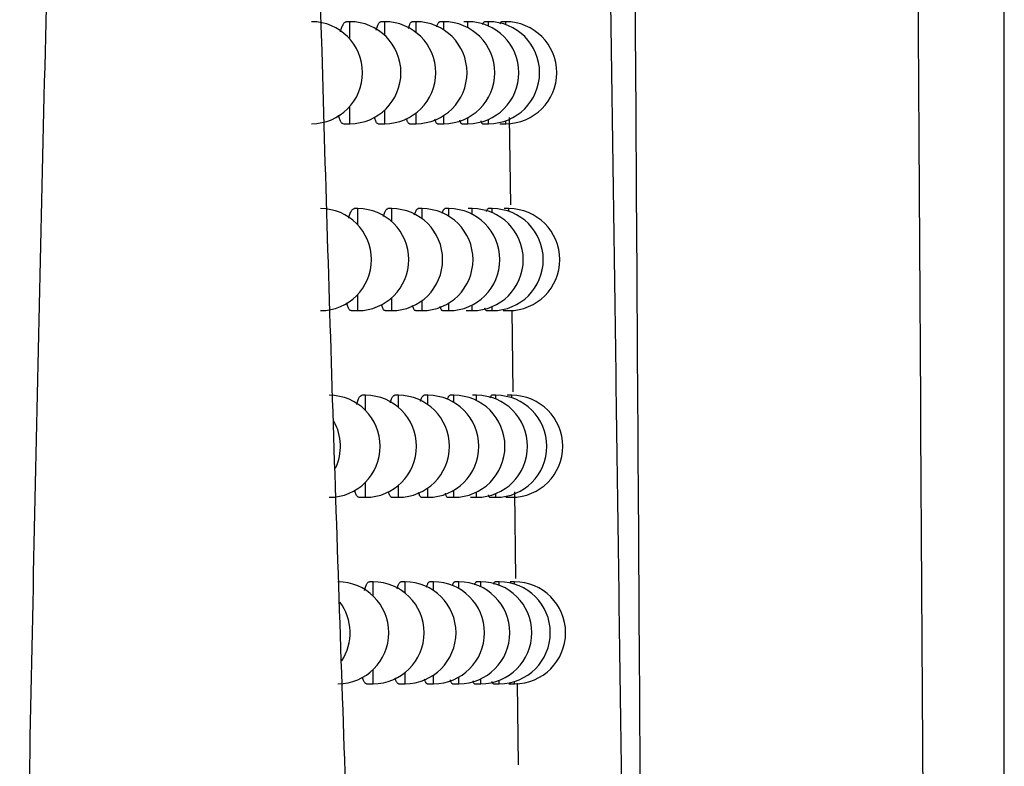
# Model space of a CAD drawing. Header units: millimetres. Extents: x -0.201 to 0.721, y -0.195 to 0.483.
# Tile 55 of 188: x 0.16853 to 0.17819, y 0.05711 to 0.06443. Entities that reach past the tile are written whole.
import ezdxf

# ---------------------------------------------------------------- set-up
doc = ezdxf.new("R2010")
doc.units = ezdxf.units.MM

msp = doc.modelspace()

# ---------------------------------------------------------------- linework, layer by layer
at = {"color": 7, "linetype": 'Continuous', "lineweight": 25}
for p, q in [((0.178189, 0.048446), (0.178189, 0.066425)), ((0.171771, 0.064411), (0.171734, 0.064411)), ((0.171771, 0.06424), (0.171771, 0.064411)), ((0.172112, 0.064411), (0.172075, 0.064411)), ((0.172112, 0.064276), (0.172112, 0.064411)), ((0.172419, 0.064411), (0.172381, 0.064411)), ((0.172419, 0.064306), (0.172419, 0.064411)), ((0.172691, 0.064411), (0.172652, 0.064411)), ((0.172691, 0.064331), (0.172691, 0.064411)), ((0.172928, 0.064411), (0.172888, 0.064411)), ((0.172928, 0.064351), (0.172928, 0.064411)), ((0.173131, 0.064411), (0.173089, 0.064411)), ((0.173131, 0.064368), (0.173131, 0.064411)), ((0.173299, 0.064411), (0.173256, 0.064411)), ((0.173299, 0.064382), (0.173299, 0.064411)), ((0.171771, 0.063411), (0.171771, 0.063582)), ((0.172112, 0.063411), (0.172112, 0.063546)), ((0.172419, 0.063411), (0.172419, 0.063516)), ((0.172691, 0.063411), (0.172691, 0.063491)), ((0.172928, 0.063411), (0.172928, 0.063471)), ((0.173131, 0.063411), (0.173131, 0.063454)), ((0.173331, 0.063472), (0.173344, 0.062615)), ((0.171706, 0.063411), (0.171771, 0.063411)), ((0.172048, 0.063411), (0.172112, 0.063411)), ((0.172356, 0.063411), (0.172419, 0.063411)), ((0.172629, 0.063411), (0.172691, 0.063411)), ((0.172868, 0.063411), (0.172928, 0.063411)), ((0.173072, 0.063411), (0.173131, 0.063411)), ((0.173242, 0.063411), (0.173299, 0.063411)), ((0.173299, 0.063411), (0.173299, 0.06344)), ((0.171848, 0.062578), (0.171812, 0.062578)), ((0.171848, 0.062418), (0.171848, 0.062578)), ((0.17218, 0.062578), (0.172143, 0.062578)), ((0.17218, 0.062452), (0.17218, 0.062578)), ((0.172478, 0.062578), (0.17244, 0.062578)), ((0.172478, 0.06248), (0.172478, 0.062578)), ((0.172741, 0.062578), (0.172702, 0.062578)), ((0.172741, 0.062503), (0.172741, 0.062578)), ((0.172971, 0.062578), (0.17293, 0.062578)), ((0.172971, 0.062522), (0.172971, 0.062578)), ((0.173167, 0.062578), (0.173125, 0.062578)), ((0.173167, 0.062538), (0.173167, 0.062578)), ((0.173329, 0.062578), (0.173285, 0.062578)), ((0.173329, 0.062551), (0.173329, 0.062578)), ((0.171848, 0.061578), (0.171848, 0.061737)), ((0.17218, 0.061578), (0.17218, 0.061704)), ((0.172478, 0.061578), (0.172478, 0.061676)), ((0.172741, 0.061578), (0.172741, 0.061653)), ((0.172971, 0.061578), (0.172971, 0.061634)), ((0.173167, 0.061578), (0.173167, 0.061618)), ((0.171784, 0.061578), (0.171848, 0.061578)), ((0.172116, 0.061578), (0.17218, 0.061578)), ((0.172415, 0.061578), (0.172478, 0.061578)), ((0.17268, 0.061578), (0.172741, 0.061578)), ((0.172911, 0.061578), (0.172971, 0.061578)), ((0.173108, 0.061578), (0.173167, 0.061578)), ((0.173272, 0.061578), (0.173329, 0.061578)), ((0.173359, 0.061582), (0.17337, 0.060783)), ((0.171924, 0.060748), (0.171887, 0.060748)), ((0.171924, 0.060599), (0.171924, 0.060748)), ((0.172246, 0.060748), (0.172209, 0.060748)), ((0.172246, 0.06063), (0.172246, 0.060748)), ((0.172535, 0.060748), (0.172497, 0.060748)), ((0.172535, 0.060656), (0.172535, 0.060748)), ((0.172791, 0.060748), (0.172751, 0.060748)), ((0.172791, 0.060677), (0.172791, 0.060748)), ((0.173013, 0.060748), (0.172972, 0.060748)), ((0.173013, 0.060696), (0.173013, 0.060748)), ((0.173202, 0.060748), (0.17316, 0.060748)), ((0.173202, 0.060711), (0.173202, 0.060748)), ((0.173358, 0.060748), (0.173314, 0.060748)), ((0.173358, 0.060723), (0.173358, 0.060748)), ((0.171924, 0.059748), (0.171924, 0.059896)), ((0.172246, 0.059748), (0.172246, 0.059865)), ((0.172535, 0.059748), (0.172535, 0.059839)), ((0.172791, 0.059748), (0.172791, 0.059818)), ((0.173013, 0.059748), (0.173013, 0.0598)), ((0.173202, 0.059748), (0.173202, 0.059785)), ((0.173384, 0.059803), (0.173396, 0.058952)), ((0.17186, 0.059748), (0.171924, 0.059748)), ((0.172183, 0.059748), (0.172246, 0.059748)), ((0.172473, 0.059748), (0.172535, 0.059748)), ((0.172729, 0.059748), (0.172791, 0.059748)), ((0.172953, 0.059748), (0.173013, 0.059748)), ((0.173144, 0.059748), (0.173202, 0.059748)), ((0.173301, 0.059748), (0.173358, 0.059748)), ((0.171998, 0.05892), (0.171961, 0.05892)), ((0.171998, 0.058781), (0.171998, 0.05892)), ((0.172311, 0.05892), (0.172273, 0.05892)), ((0.172311, 0.05881), (0.172311, 0.05892)), ((0.172591, 0.05892), (0.172553, 0.05892)), ((0.172591, 0.058835), (0.172591, 0.05892)), ((0.172839, 0.05892), (0.172799, 0.05892)), ((0.172839, 0.058855), (0.172839, 0.05892)), ((0.173054, 0.05892), (0.173013, 0.05892)), ((0.173054, 0.058872), (0.173054, 0.05892)), ((0.173236, 0.05892), (0.173194, 0.05892)), ((0.173236, 0.058886), (0.173236, 0.05892)), ((0.173386, 0.05892), (0.173342, 0.05892)), ((0.173386, 0.058897), (0.173386, 0.05892)), ((0.171998, 0.05792), (0.171998, 0.058059)), ((0.172311, 0.05792), (0.172311, 0.05803)), ((0.172591, 0.05792), (0.172591, 0.058006)), ((0.172839, 0.05792), (0.172839, 0.057986)), ((0.173054, 0.05792), (0.173054, 0.057969)), ((0.173236, 0.05792), (0.173236, 0.057955)), ((0.171934, 0.05792), (0.171998, 0.05792)), ((0.172248, 0.05792), (0.172311, 0.05792)), ((0.172529, 0.05792), (0.172591, 0.05792)), ((0.172778, 0.05792), (0.172839, 0.05792)), ((0.172994, 0.05792), (0.173054, 0.05792)), ((0.173178, 0.05792), (0.173236, 0.05792)), ((0.17333, 0.05792), (0.173386, 0.05792)), ((0.173386, 0.05792), (0.173386, 0.057943)), ((0.17341, 0.057925), (0.173421, 0.057126))]:
    msp.add_line(p, q, dxfattribs=at)
for centre, start, end in [((0.171394, 0.063911), 0, 90), ((0.171771, 0.063911), 0, 90), ((0.172112, 0.063911), 0, 90), ((0.172419, 0.063911), 0, 90), ((0.172691, 0.063911), 0, 90), ((0.172928, 0.063911), 0, 90), ((0.173131, 0.063911), 0, 90), ((0.173299, 0.063911), 0, 90), ((0.171394, 0.063911), 270, 0), ((0.171771, 0.063911), 270, 0), ((0.172112, 0.063911), 270, 0), ((0.172419, 0.063911), 270, 0), ((0.172691, 0.063911), 270, 0), ((0.172928, 0.063911), 270, 0), ((0.173131, 0.063911), 270, 0), ((0.173299, 0.063911), 270, 0), ((0.171482, 0.062078), 0, 90), ((0.171848, 0.062078), 0, 90), ((0.17218, 0.062078), 0, 90), ((0.172478, 0.062078), 0, 90), ((0.172741, 0.062078), 0, 90), ((0.172971, 0.062078), 0, 90), ((0.173167, 0.062078), 0, 90), ((0.173329, 0.062078), 0, 90), ((0.171482, 0.062078), 270, 0), ((0.171848, 0.062078), 270, 0), ((0.17218, 0.062078), 270, 0), ((0.172478, 0.062078), 270, 0), ((0.172741, 0.062078), 270, 0), ((0.172971, 0.062078), 270, 0), ((0.173167, 0.062078), 270, 0), ((0.173329, 0.062078), 270, 0), ((0.171568, 0.060248), 0, 90), ((0.171924, 0.060248), 0, 90), ((0.172246, 0.060248), 0, 90), ((0.172535, 0.060248), 0, 90), ((0.172791, 0.060248), 0, 90), ((0.173013, 0.060248), 0, 90), ((0.173202, 0.060248), 0, 90), ((0.173358, 0.060248), 0, 90), ((0.171178, 0.060248), 334.446661, 29.569987), ((0.171568, 0.060248), 270, 0), ((0.171924, 0.060248), 270, 0), ((0.172246, 0.060248), 270, 0), ((0.172535, 0.060248), 270, 0), ((0.172791, 0.060248), 270, 0), ((0.173013, 0.060248), 270, 0), ((0.173202, 0.060248), 270, 0), ((0.173358, 0.060248), 270, 0), ((0.171652, 0.05842), 0, 90), ((0.171998, 0.05842), 0, 90), ((0.172311, 0.05842), 0, 90), ((0.172591, 0.05842), 0, 90), ((0.172839, 0.05842), 0, 90), ((0.173054, 0.05842), 0, 90), ((0.173236, 0.05842), 0, 90), ((0.173386, 0.05842), 0, 90), ((0.171273, 0.05842), 326.473518, 37.10795), ((0.171652, 0.05842), 270, 0), ((0.171998, 0.05842), 270, 0), ((0.172311, 0.05842), 270, 0), ((0.172591, 0.05842), 270, 0), ((0.172839, 0.05842), 270, 0), ((0.173054, 0.05842), 270, 0), ((0.173236, 0.05842), 270, 0), ((0.173386, 0.05842), 270, 0)]:
    msp.add_arc(centre, 0.0005, start, end, dxfattribs=at)
for points, knots in [([(0.1709842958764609, 0.0990800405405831), (0.1709855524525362, 0.0982543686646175), (0.1709893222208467, 0.0957773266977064), (0.1710081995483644, 0.0916550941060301), (0.1710560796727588, 0.0857286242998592), (0.1711475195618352, 0.0788308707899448), (0.1713044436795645, 0.0709724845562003), (0.171479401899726, 0.0644485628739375), (0.1716432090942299, 0.0592436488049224), (0.1717350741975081, 0.0566488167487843), (0.1717810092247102, 0.0553513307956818)], [0, 0, 0, 0, 0.0561072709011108, 0.1683236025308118, 0.2805589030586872, 0.4602228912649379, 0.6399649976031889, 0.8199421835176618, 0.9099662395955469, 1, 1, 1, 1]), ([(0.1685315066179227, 0.0520012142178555), (0.1685903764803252, 0.055113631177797), (0.1687081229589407, 0.061338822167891), (0.1689970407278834, 0.0725703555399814), (0.1693907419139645, 0.0849555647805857), (0.1697302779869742, 0.0942317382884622), (0.1698864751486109, 0.0984990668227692)], [0, 0, 0, 0, 0.2011493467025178, 0.4023217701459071, 0.7250494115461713, 1, 1, 1, 1]), ([(0.1745331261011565, 0.0493632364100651), (0.174532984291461, 0.0493785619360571), (0.1745322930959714, 0.0494532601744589), (0.1745282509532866, 0.0497654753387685), (0.1745121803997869, 0.0510730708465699), (0.1744808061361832, 0.0535222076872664), (0.1744361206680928, 0.0569425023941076), (0.1743869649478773, 0.0605619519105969), (0.1743360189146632, 0.0641924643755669), (0.1743001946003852, 0.066622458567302), (0.174282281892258, 0.0678374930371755)], [0, 0, 0, 0, 0.0025094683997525, 0.0122314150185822, 0.0511191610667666, 0.2165127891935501, 0.412354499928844, 0.6082082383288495, 0.8040980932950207, 0.9999999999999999, 0.9999999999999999, 0.9999999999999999, 0.9999999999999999]), ([(0.174669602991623, 0.0492686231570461), (0.1746691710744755, 0.0493338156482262), (0.1746670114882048, 0.0496597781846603), (0.1746577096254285, 0.0510292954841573), (0.1746351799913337, 0.0544259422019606), (0.1746012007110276, 0.0596715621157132), (0.1745717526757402, 0.0644027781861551), (0.1745558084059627, 0.0670344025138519), (0.1745526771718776, 0.0675512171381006)], [0, 0, 0, 0, 0.0107725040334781, 0.0538625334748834, 0.2262235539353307, 0.5709513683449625, 0.9157407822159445, 1, 1, 1, 1]), ([(0.1773351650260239, 0.0657345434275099), (0.1773520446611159, 0.0629649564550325), (0.1773858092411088, 0.0574249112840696), (0.1774221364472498, 0.0519382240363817), (0.1774403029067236, 0.0491944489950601)], [0, 0, 0, 0, 0.4999213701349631, 1, 1, 1, 1]), ([(0.1716773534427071, 0.0643113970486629), (0.1716786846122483, 0.0643163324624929), (0.1716822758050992, 0.0643296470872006), (0.1716884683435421, 0.064348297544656), (0.1716958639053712, 0.0643674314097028), (0.1717034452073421, 0.0643831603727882), (0.1717111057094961, 0.0643955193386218), (0.1717188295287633, 0.064404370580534), (0.171726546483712, 0.0644099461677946), (0.1717316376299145, 0.0644105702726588), (0.1717341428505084, 0.0644108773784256)], [0, 0, 0, 0, 0.0765156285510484, 0.2064217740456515, 0.3390770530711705, 0.4726758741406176, 0.6034660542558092, 0.7351550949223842, 0.8696767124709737, 1, 1, 1, 1]), ([(0.1720280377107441, 0.0643280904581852), (0.1720300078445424, 0.0643349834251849), (0.1720341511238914, 0.0643494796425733), (0.1720407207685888, 0.0643677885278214), (0.1720475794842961, 0.0643835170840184), (0.1720545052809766, 0.0643957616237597), (0.1720614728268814, 0.0644045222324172), (0.172068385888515, 0.0644099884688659), (0.1720729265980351, 0.0644105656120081), (0.1720751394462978, 0.0644108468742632)], [0, 0, 0, 0, 0.1321572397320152, 0.2779325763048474, 0.4247514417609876, 0.5680880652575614, 0.7124119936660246, 0.8598481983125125, 1, 1, 1, 1]), ([(0.1723433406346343, 0.0643449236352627), (0.1723436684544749, 0.0643461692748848), (0.1723459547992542, 0.0643548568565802), (0.1723503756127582, 0.0643680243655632), (0.1723565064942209, 0.0643838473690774), (0.1723626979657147, 0.0643959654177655), (0.1723689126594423, 0.064404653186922), (0.1723750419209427, 0.0644100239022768), (0.1723790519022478, 0.0644105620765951), (0.1723809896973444, 0.064410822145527)], [0, 0, 0, 0, 0.0274585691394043, 0.1915068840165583, 0.3567362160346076, 0.5176523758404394, 0.6796790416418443, 0.8452071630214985, 1, 1, 1, 1]), ([(0.1726233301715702, 0.0643619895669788), (0.1726238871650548, 0.0643640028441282), (0.1726262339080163, 0.0643724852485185), (0.1726304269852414, 0.0643839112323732), (0.1726358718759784, 0.064396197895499), (0.1726413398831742, 0.0644047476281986), (0.1726467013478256, 0.0644100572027), (0.1726501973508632, 0.0644105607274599), (0.1726518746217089, 0.0644108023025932)], [0, 0, 0, 0, 0.0600425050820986, 0.2529730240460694, 0.4404648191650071, 0.6292525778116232, 0.8221272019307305, 1, 1, 1, 1]), ([(0.1730736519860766, 0.0643832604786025), (0.1730737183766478, 0.0643835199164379), (0.1730763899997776, 0.0643939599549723), (0.1730804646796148, 0.0644029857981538), (0.1730856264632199, 0.0644101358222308), (0.1730881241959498, 0.0644105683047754), (0.1730893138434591, 0.0644107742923)], [0, 0, 0, 0, 0.0127759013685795, 0.5141150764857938, 0.7685774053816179, 1, 1, 1, 1]), ([(0.1732449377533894, 0.0643886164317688), (0.1732466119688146, 0.0643945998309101), (0.1732493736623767, 0.0644044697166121), (0.1732530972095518, 0.0644100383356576), (0.1732551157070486, 0.064410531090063), (0.1732560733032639, 0.0644107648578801)], [0, 0, 0, 0, 0.4472590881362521, 0.7377739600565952, 1, 1, 1, 1]), ([(0.1717058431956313, 0.0634113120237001), (0.1717051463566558, 0.0634112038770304), (0.1717018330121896, 0.0634106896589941), (0.1716960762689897, 0.0634134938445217), (0.1716886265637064, 0.0634197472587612), (0.1716813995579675, 0.063429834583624), (0.1716743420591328, 0.0634435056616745), (0.1716676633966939, 0.0634608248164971), (0.1716623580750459, 0.0634774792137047), (0.1716594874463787, 0.063489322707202), (0.1716585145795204, 0.0634933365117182)], [0, 0, 0, 0, 0.0399721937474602, 0.1900606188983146, 0.3353530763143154, 0.4816624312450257, 0.6311970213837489, 0.7818544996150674, 0.9260696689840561, 1, 1, 1, 1]), ([(0.1720483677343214, 0.0634113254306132), (0.1720476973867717, 0.0634112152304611), (0.172044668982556, 0.0634107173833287), (0.1720394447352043, 0.0634135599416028), (0.1720327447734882, 0.063419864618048), (0.1720262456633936, 0.0634299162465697), (0.1720199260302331, 0.0634437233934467), (0.1720147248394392, 0.0634580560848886), (0.172011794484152, 0.0634689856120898), (0.1720107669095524, 0.0634728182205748)], [0, 0, 0, 0, 0.0493053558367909, 0.2227449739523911, 0.3905131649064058, 0.5594541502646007, 0.7321113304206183, 0.9060606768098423, 1, 1, 1, 1]), ([(0.1723561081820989, 0.0634113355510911), (0.1723554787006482, 0.0634112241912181), (0.1723527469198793, 0.0634107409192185), (0.1723480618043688, 0.0634136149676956), (0.1723420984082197, 0.0634199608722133), (0.1723363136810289, 0.063429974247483), (0.1723307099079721, 0.0634439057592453), (0.1723268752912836, 0.0634552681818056), (0.1723250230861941, 0.0634628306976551), (0.1723248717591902, 0.0634634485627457)], [0, 0, 0, 0, 0.0562210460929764, 0.2439842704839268, 0.4254974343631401, 0.6082779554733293, 0.795070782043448, 0.9832570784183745, 1, 1, 1, 1]), ([(0.1726292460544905, 0.0634113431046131), (0.1726286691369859, 0.0634112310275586), (0.1726262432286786, 0.0634107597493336), (0.1726221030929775, 0.0634136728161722), (0.1726168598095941, 0.0634199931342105), (0.1726117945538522, 0.0634301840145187), (0.1726074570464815, 0.0634417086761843), (0.1726049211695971, 0.0634513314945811), (0.1726039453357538, 0.0634550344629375)], [0, 0, 0, 0, 0.0641015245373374, 0.2695435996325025, 0.4680539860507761, 0.6679487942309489, 0.8722229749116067, 1, 1, 1, 1]), ([(0.1728679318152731, 0.0634113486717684), (0.1728674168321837, 0.0634112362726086), (0.172865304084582, 0.063410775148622), (0.1728617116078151, 0.0634137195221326), (0.1728571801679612, 0.0634200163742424), (0.1728528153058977, 0.0634303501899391), (0.1728497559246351, 0.0634392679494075), (0.1728482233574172, 0.0634457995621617), (0.1728480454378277, 0.0634465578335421)], [0, 0, 0, 0, 0.073498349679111, 0.3015311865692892, 0.5217918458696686, 0.7435869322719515, 0.9702323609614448, 1, 1, 1, 1]), ([(0.1730722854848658, 0.0634113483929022), (0.1730718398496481, 0.0634112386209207), (0.1730700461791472, 0.0634107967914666), (0.1730673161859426, 0.0634133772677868), (0.173063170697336, 0.0634201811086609), (0.1730599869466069, 0.0634271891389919), (0.1730579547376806, 0.0634366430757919), (0.1730576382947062, 0.0634381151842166)], [0, 0, 0, 0, 0.087183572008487, 0.350911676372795, 0.5423134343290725, 0.9287318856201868, 1, 1, 1, 1]), ([(0.1717578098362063, 0.0624832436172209), (0.1717586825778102, 0.0624865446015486), (0.1717617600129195, 0.062498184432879), (0.1717673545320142, 0.0625153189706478), (0.171774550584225, 0.0625344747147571), (0.171781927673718, 0.0625501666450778), (0.1717893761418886, 0.0625624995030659), (0.1717968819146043, 0.0625713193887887), (0.1718043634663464, 0.0625768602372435), (0.1718092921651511, 0.0625774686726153), (0.1718117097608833, 0.0625777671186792)], [0, 0, 0, 0, 0.0528134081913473, 0.1862290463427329, 0.3224725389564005, 0.4596870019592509, 0.5939035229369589, 0.7290431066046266, 0.8670918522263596, 1, 1, 1, 1]), ([(0.172098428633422, 0.0624996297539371), (0.1720999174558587, 0.0625049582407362), (0.1721035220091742, 0.0625178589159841), (0.1721094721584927, 0.0625347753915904), (0.1721161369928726, 0.0625505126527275), (0.1721228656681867, 0.0625627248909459), (0.1721296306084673, 0.0625714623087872), (0.1721363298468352, 0.0625768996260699), (0.1721407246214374, 0.0625774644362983), (0.1721428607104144, 0.0625777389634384)], [0, 0, 0, 0, 0.1058282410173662, 0.2562182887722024, 0.4076866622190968, 0.5554584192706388, 0.7042486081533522, 0.8562494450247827, 1, 1, 1, 1]), ([(0.1724042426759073, 0.0625162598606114), (0.1724061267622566, 0.0625225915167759), (0.1724099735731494, 0.0625355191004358), (0.1724158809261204, 0.0625507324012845), (0.1724218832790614, 0.0625629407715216), (0.1724279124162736, 0.0625715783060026), (0.1724338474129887, 0.062576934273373), (0.1724377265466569, 0.0625774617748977), (0.17243959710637, 0.0625777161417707)], [0, 0, 0, 0, 0.1641751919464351, 0.3352027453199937, 0.5016696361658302, 0.6692858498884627, 0.8405261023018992, 1, 1, 1, 1]), ([(0.1726755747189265, 0.0625330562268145), (0.1726757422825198, 0.0625336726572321), (0.1726776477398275, 0.0625406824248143), (0.172681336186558, 0.0625508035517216), (0.1726866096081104, 0.062563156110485), (0.1726919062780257, 0.0625716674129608), (0.1726970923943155, 0.062576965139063), (0.1727004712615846, 0.0625774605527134), (0.1727020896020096, 0.0625776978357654)], [0, 0, 0, 0, 0.0194246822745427, 0.220888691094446, 0.4165827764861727, 0.6136299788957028, 0.8149444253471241, 1, 1, 1, 1]), ([(0.1731100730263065, 0.0625512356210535), (0.1731125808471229, 0.0625588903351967), (0.173116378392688, 0.0625704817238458), (0.1731213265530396, 0.0625769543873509), (0.1731237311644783, 0.0625774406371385), (0.1731248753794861, 0.062577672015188)], [0, 0, 0, 0, 0.5047556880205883, 0.7643419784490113, 0.9999999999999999, 0.9999999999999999, 0.9999999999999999, 0.9999999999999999]), ([(0.1717836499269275, 0.0615782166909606), (0.171782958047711, 0.0615781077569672), (0.1717797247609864, 0.0615775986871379), (0.1717741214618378, 0.0615804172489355), (0.1717668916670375, 0.061586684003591), (0.171759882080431, 0.0615967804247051), (0.17175303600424, 0.0616104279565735), (0.1717465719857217, 0.0616278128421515), (0.1717419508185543, 0.0616424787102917), (0.1717396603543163, 0.0616521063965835), (0.1717392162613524, 0.0616539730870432)], [0, 0, 0, 0, 0.0424976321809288, 0.1985997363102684, 0.3496708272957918, 0.5017989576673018, 0.6572787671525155, 0.8139250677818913, 0.9639223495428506, 1, 1, 1, 1]), ([(0.1721163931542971, 0.0615782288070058), (0.1721157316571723, 0.0615781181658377), (0.1721127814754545, 0.0615776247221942), (0.1721077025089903, 0.0615804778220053), (0.1721012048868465, 0.0615867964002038), (0.1720949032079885, 0.0615968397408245), (0.1720887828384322, 0.0616106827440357), (0.172084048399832, 0.0616239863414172), (0.1720814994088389, 0.0616337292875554), (0.1720807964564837, 0.061636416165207)], [0, 0, 0, 0, 0.0515227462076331, 0.2297840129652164, 0.4021784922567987, 0.5757777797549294, 0.7531938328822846, 0.9319366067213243, 1, 1, 1, 1]), ([(0.1724150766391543, 0.061578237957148), (0.1724144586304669, 0.0615781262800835), (0.1724118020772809, 0.06157764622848), (0.1724072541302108, 0.0615805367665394), (0.1724014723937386, 0.0615868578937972), (0.1723958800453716, 0.0615969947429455), (0.1723904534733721, 0.061610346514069), (0.1723870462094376, 0.0616222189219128), (0.1723853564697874, 0.0616281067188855)], [0, 0, 0, 0, 0.0581188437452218, 0.249827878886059, 0.4351249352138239, 0.6217154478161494, 0.8124000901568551, 1, 1, 1, 1]), ([(0.172679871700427, 0.0615782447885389), (0.1726793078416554, 0.0615781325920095), (0.1726769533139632, 0.0615776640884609), (0.1726729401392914, 0.0615805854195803), (0.1726678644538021, 0.0615869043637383), (0.172662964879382, 0.0615971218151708), (0.1726589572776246, 0.0616080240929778), (0.1726566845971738, 0.061616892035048), (0.1726559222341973, 0.0616198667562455)], [0, 0, 0, 0, 0.066293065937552, 0.2768226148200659, 0.4802240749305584, 0.6850437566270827, 0.8943489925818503, 1, 1, 1, 1]), ([(0.1731083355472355, 0.0615782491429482), (0.173107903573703, 0.0615781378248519), (0.1731061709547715, 0.0615776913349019), (0.1731019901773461, 0.061581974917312), (0.1730977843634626, 0.0615902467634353), (0.1730950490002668, 0.0616013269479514), (0.1730945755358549, 0.0616032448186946)], [0, 0, 0, 0, 0.0901960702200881, 0.3617708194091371, 0.8895288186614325, 0.9999999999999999, 0.9999999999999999, 0.9999999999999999, 0.9999999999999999]), ([(0.1718362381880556, 0.0606578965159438), (0.1718366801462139, 0.0606595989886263), (0.1718392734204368, 0.0606695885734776), (0.1718443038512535, 0.0606852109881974), (0.1718513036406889, 0.0607044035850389), (0.17185848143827, 0.0607200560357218), (0.1718657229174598, 0.0607323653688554), (0.1718730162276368, 0.0607411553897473), (0.1718802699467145, 0.0607466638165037), (0.1718850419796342, 0.0607472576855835), (0.1718873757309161, 0.0607475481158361)], [0, 0, 0, 0, 0.0281565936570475, 0.1652142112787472, 0.3051812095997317, 0.4461475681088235, 0.5839240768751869, 0.7226487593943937, 0.8643620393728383, 1, 1, 1, 1]), ([(0.172167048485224, 0.0606739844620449), (0.1721680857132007, 0.0606777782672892), (0.172171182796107, 0.0606891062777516), (0.172176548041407, 0.060704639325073), (0.1721830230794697, 0.0607203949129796), (0.1721895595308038, 0.0607325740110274), (0.1721961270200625, 0.0607412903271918), (0.1722026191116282, 0.0607467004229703), (0.1722068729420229, 0.0607472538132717), (0.1722089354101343, 0.0607475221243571)], [0, 0, 0, 0, 0.0781644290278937, 0.2333929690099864, 0.3897362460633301, 0.5421625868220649, 0.6956399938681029, 0.8524311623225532, 1, 1, 1, 1]), ([(0.17246377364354, 0.0606903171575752), (0.1724651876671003, 0.060695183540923), (0.1724685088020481, 0.0607066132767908), (0.1724738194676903, 0.0607205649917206), (0.1724796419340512, 0.0607327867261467), (0.1724854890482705, 0.0607413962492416), (0.1724912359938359, 0.0607467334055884), (0.1724949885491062, 0.0607472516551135), (0.1724967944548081, 0.0607475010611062)], [0, 0, 0, 0, 0.1318634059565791, 0.3097092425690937, 0.4827184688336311, 0.6569226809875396, 0.8348950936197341, 1, 1, 1, 1]), ([(0.1727269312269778, 0.0607066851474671), (0.172728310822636, 0.0607115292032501), (0.1727313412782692, 0.0607221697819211), (0.1727361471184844, 0.0607327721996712), (0.172741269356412, 0.060741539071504), (0.172746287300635, 0.0607467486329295), (0.1727495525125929, 0.0607472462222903), (0.1727511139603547, 0.0607474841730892)], [0, 0, 0, 0, 0.1735896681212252, 0.3813115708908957, 0.5904702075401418, 0.8041599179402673, 1, 1, 1, 1]), ([(0.1731457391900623, 0.0607220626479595), (0.1731480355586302, 0.0607293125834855), (0.1731515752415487, 0.0607404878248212), (0.1731562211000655, 0.060746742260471), (0.1731585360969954, 0.0607472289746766), (0.1731596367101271, 0.0607474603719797)], [0, 0, 0, 0, 0.4920948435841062, 0.7585279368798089, 1, 1, 1, 1]), ([(0.1718595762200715, 0.0597480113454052), (0.1718588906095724, 0.0597479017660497), (0.1718557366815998, 0.0597473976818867), (0.1718502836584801, 0.0597502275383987), (0.1718432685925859, 0.0597565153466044), (0.1718364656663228, 0.0597665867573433), (0.1718298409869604, 0.0597803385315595), (0.1718235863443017, 0.059797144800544), (0.17181975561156, 0.0598109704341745), (0.1718179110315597, 0.0598176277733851)], [0, 0, 0, 0, 0.0451633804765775, 0.2077594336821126, 0.3650741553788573, 0.5234892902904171, 0.6853927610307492, 0.8485098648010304, 1, 1, 1, 1]), ([(0.1721827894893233, 0.0597480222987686), (0.1721821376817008, 0.0597479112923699), (0.1721792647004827, 0.0597474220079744), (0.1721743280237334, 0.0597502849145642), (0.1721680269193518, 0.0597566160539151), (0.1721619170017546, 0.0597666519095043), (0.1721559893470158, 0.0597805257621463), (0.1721516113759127, 0.0597930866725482), (0.1721493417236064, 0.0598019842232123), (0.1721488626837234, 0.0598038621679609)], [0, 0, 0, 0, 0.0533576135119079, 0.2351850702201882, 0.4109931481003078, 0.5880295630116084, 0.768956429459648, 0.9512352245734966, 0.9999999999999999, 0.9999999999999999, 0.9999999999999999, 0.9999999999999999]), ([(0.1724726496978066, 0.0597480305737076), (0.1724720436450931, 0.0597479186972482), (0.1724694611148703, 0.059747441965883), (0.1724650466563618, 0.0597503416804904), (0.1724594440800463, 0.0597566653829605), (0.1724540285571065, 0.0597668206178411), (0.1724489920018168, 0.0597795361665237), (0.1724459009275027, 0.0597906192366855), (0.1724444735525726, 0.0597957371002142)], [0, 0, 0, 0, 0.0601958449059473, 0.2565083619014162, 0.4462263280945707, 0.6372682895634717, 0.832500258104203, 1, 1, 1, 1]), ([(0.1727293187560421, 0.0597480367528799), (0.1727287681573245, 0.059747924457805), (0.1727264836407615, 0.0597474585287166), (0.1727225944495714, 0.0597503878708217), (0.1727176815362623, 0.0597567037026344), (0.1727129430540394, 0.0597669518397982), (0.1727092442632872, 0.0597772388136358), (0.1727072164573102, 0.0597853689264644), (0.172706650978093, 0.0597876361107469)], [0, 0, 0, 0, 0.0685131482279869, 0.2842713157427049, 0.4927012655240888, 0.7025841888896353, 0.9170618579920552, 1, 1, 1, 1]), ([(0.1731435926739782, 0.0597480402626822), (0.1731431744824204, 0.0597479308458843), (0.1731415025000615, 0.0597474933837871), (0.1731389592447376, 0.0597500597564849), (0.1731351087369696, 0.059756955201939), (0.1731323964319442, 0.0597629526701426), (0.1731307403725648, 0.0597710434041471), (0.1731306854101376, 0.0597713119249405)], [0, 0, 0, 0, 0.0933104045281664, 0.3730667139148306, 0.5760770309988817, 0.9859305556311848, 1, 1, 1, 1]), ([(0.1719127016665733, 0.0588353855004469), (0.171912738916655, 0.0588355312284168), (0.1719148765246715, 0.0588438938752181), (0.1719193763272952, 0.0588579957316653), (0.1719261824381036, 0.0588772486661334), (0.1719331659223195, 0.0588928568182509), (0.1719402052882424, 0.0589051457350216), (0.1719472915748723, 0.0589139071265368), (0.1719543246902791, 0.0589193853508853), (0.1719589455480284, 0.0589199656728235), (0.1719611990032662, 0.0589202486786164)], [0, 0, 0, 0, 0.0024977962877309, 0.1433368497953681, 0.2871697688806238, 0.4320314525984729, 0.5735084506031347, 0.7159596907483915, 0.8614819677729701, 1, 1, 1, 1]), ([(0.1722339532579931, 0.0588511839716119), (0.172234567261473, 0.0588534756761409), (0.172237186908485, 0.0588632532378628), (0.1722420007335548, 0.0588774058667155), (0.1722482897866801, 0.0588931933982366), (0.1722546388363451, 0.0589053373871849), (0.172261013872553, 0.0589140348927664), (0.1722673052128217, 0.0589194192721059), (0.1722714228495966, 0.0589199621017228), (0.1722734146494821, 0.0589202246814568)], [0, 0, 0, 0, 0.0490758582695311, 0.209382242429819, 0.3708415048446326, 0.5281569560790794, 0.6865577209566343, 0.848380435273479, 1, 1, 1, 1]), ([(0.1725218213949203, 0.0588672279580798), (0.17252279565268, 0.0588706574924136), (0.1725256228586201, 0.0588806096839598), (0.1725303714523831, 0.0588933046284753), (0.1725360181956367, 0.0589055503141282), (0.1725416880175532, 0.058914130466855), (0.1725472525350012, 0.0589194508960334), (0.172550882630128, 0.0589199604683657), (0.1725526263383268, 0.0589202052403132)], [0, 0, 0, 0, 0.0973340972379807, 0.2824545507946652, 0.4624483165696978, 0.6436857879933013, 0.8288452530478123, 1, 1, 1, 1]), ([(0.1727765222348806, 0.0588834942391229), (0.1727775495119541, 0.0588868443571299), (0.1727801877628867, 0.0588954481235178), (0.1727845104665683, 0.0589055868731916), (0.1727894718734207, 0.0589142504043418), (0.172794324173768, 0.0589194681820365), (0.1727974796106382, 0.0589199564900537), (0.172798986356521, 0.0589201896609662)], [0, 0, 0, 0, 0.1382192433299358, 0.354974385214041, 0.5732291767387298, 0.7962135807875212, 0.9999999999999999, 0.9999999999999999, 0.9999999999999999, 0.9999999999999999]), ([(0.1729953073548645, 0.0588907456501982), (0.1729955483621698, 0.0588916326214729), (0.1729985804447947, 0.0589027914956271), (0.1730031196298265, 0.0589123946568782), (0.1730086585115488, 0.0589195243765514), (0.1730113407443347, 0.0589199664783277), (0.1730126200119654, 0.05892017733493)], [0, 0, 0, 0, 0.041983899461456, 0.5281941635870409, 0.77497630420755, 1, 1, 1, 1]), ([(0.1731805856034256, 0.058895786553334), (0.1731826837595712, 0.0589026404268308), (0.1731859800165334, 0.0589134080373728), (0.1731903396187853, 0.0589194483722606), (0.1731925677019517, 0.058919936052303), (0.17319362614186, 0.0589201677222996)], [0, 0, 0, 0, 0.4789820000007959, 0.7524929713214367, 1, 1, 1, 1]), ([(0.1719336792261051, 0.0579207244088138), (0.1719330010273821, 0.057920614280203), (0.1719299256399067, 0.0579201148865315), (0.1719246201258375, 0.0579229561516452), (0.1719178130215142, 0.0579292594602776), (0.1719112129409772, 0.0579393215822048), (0.1719047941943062, 0.0579531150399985), (0.1718992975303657, 0.0579681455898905), (0.1718961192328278, 0.0579798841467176), (0.1718948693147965, 0.0579845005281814)], [0, 0, 0, 0, 0.048173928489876, 0.2184514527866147, 0.38315870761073, 0.5490177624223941, 0.7185271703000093, 0.8893061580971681, 1, 1, 1, 1]), ([(0.1722476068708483, 0.0579207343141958), (0.1722469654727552, 0.0579206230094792), (0.172244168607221, 0.0579201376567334), (0.1722393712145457, 0.0579230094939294), (0.1722332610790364, 0.0579293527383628), (0.1722273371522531, 0.0579393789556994), (0.1722215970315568, 0.0579532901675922), (0.1722175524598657, 0.0579651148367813), (0.1722155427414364, 0.057973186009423), (0.1722152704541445, 0.0579742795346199)], [0, 0, 0, 0, 0.0551872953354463, 0.240648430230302, 0.4199370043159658, 0.6004779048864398, 0.7849844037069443, 0.970868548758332, 1, 1, 1, 1]), ([(0.1725288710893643, 0.0579207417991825), (0.1725282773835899, 0.057920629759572), (0.1725257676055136, 0.0579201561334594), (0.172521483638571, 0.0579230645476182), (0.1725160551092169, 0.0579293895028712), (0.1725108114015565, 0.0579395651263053), (0.1725061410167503, 0.0579516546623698), (0.1725033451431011, 0.0579619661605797), (0.1725021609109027, 0.0579663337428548)], [0, 0, 0, 0, 0.0622932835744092, 0.2633329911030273, 0.4575926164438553, 0.6532076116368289, 0.8531111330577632, 1, 1, 1, 1]), ([(0.172777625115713, 0.0579207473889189), (0.172777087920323, 0.057920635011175), (0.1727748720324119, 0.0579201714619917), (0.1727711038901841, 0.0579231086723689), (0.1727663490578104, 0.05792941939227), (0.1727617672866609, 0.05793970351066), (0.1727583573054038, 0.0579493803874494), (0.1727565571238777, 0.0579567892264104), (0.1727561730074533, 0.0579583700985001)], [0, 0, 0, 0, 0.0707640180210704, 0.2918959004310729, 0.5054955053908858, 0.720583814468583, 0.9403791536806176, 1, 1, 1, 1]), ([(0.1729939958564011, 0.0579207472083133), (0.1729935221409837, 0.0579206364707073), (0.1729916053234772, 0.0579201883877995), (0.1729869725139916, 0.0579243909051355), (0.1729818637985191, 0.0579339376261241), (0.1729784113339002, 0.0579468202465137), (0.1729774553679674, 0.0579503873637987)], [0, 0, 0, 0, 0.0817389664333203, 0.3307443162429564, 0.8146872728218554, 0.9999999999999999, 0.9999999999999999, 0.9999999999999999, 0.9999999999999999]), ([(0.1731780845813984, 0.0579207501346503), (0.173177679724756, 0.0579206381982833), (0.1731760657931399, 0.057920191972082), (0.173172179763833, 0.0579245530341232), (0.1731685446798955, 0.0579318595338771), (0.1731662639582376, 0.057941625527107), (0.173166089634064, 0.0579423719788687)], [0, 0, 0, 0, 0.0973743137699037, 0.3881756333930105, 0.9532359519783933, 1, 1, 1, 1])]:
    msp.add_open_spline(points, degree=3, knots=knots, dxfattribs=at)

doc.saveas('drawing.dxf')
